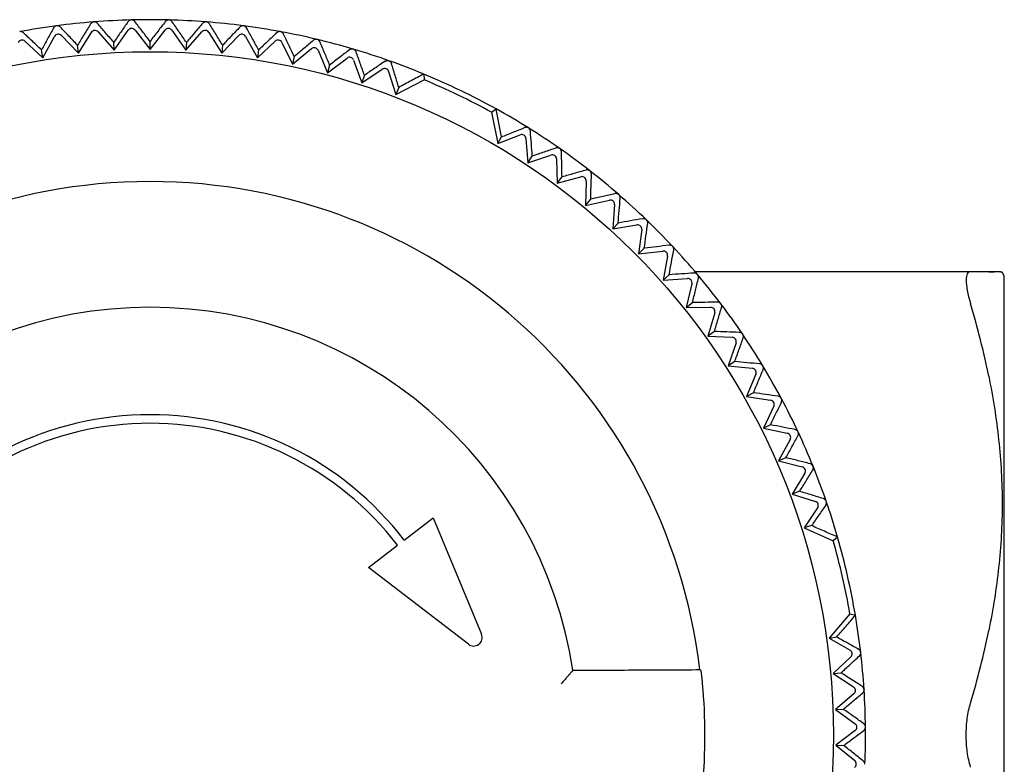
# Model space of a CAD drawing. Header units: millimetres. Extents: x 8 to 305, y 12 to 241.
# Tile 7 of 23: x 164 to 187, y 90 to 108. Entities that reach past the tile are written whole.
import ezdxf

# ---------------------------------------------------------------- set-up
doc = ezdxf.new("R2010")
doc.units = ezdxf.units.MM

msp = doc.modelspace()

# ---------------------------------------------------------------- linework, layer by layer
at = {"color": 7, "linetype": 'Continuous', "lineweight": 30}
for p, q in [((165.718, 107.696), (165.725, 107.696)), ((165.354, 106.965), (165.657, 107.449)), ((165.817, 107.461), (166.192, 107.031)), ((166.192, 107.031), (166.519, 107.498)), ((166.68, 107.503), (167.032, 107.053)), ((167.032, 107.053), (167.384, 107.503)), ((167.544, 107.498), (167.872, 107.031)), ((167.872, 107.031), (168.247, 107.461)), ((168.407, 107.449), (168.71, 106.965)), ((169.219, 107.604), (169.217, 107.604)), ((164.102, 107.244), (164.52, 106.856)), ((164.52, 106.856), (164.797, 107.354)), ((164.957, 107.375), (165.354, 106.965)), ((166.192, 107.031), (166.182, 107.218)), ((167.032, 107.053), (167.032, 107.24)), ((167.882, 107.218), (167.872, 107.031)), ((168.71, 106.965), (169.107, 107.375)), ((169.266, 107.354), (169.544, 106.856)), ((169.544, 106.856), (169.961, 107.244)), ((170.119, 107.215), (170.37, 106.702)), ((164.52, 106.856), (164.491, 107.04)), ((165.354, 106.965), (165.334, 107.151)), ((168.73, 107.151), (168.71, 106.965)), ((169.573, 107.04), (169.544, 106.856)), ((170.37, 106.702), (170.808, 107.069)), ((170.964, 107.031), (171.187, 106.506)), ((171.79, 107.057), (171.788, 107.058)), ((170.409, 106.885), (170.37, 106.702)), ((171.187, 106.506), (171.644, 106.849)), ((171.798, 106.803), (171.993, 106.267)), ((171.236, 106.686), (171.187, 106.506)), ((171.993, 106.267), (172.467, 106.586)), ((172.618, 106.532), (172.783, 105.996)), ((172.051, 106.445), (171.993, 106.267)), ((172.783, 105.996), (173.447, 106.34)), ((173.442, 106.472), (173.447, 106.34)), ((172.853, 106.162), (172.783, 105.996)), ((175.028, 105.579), (175.134, 105.657)), ((175.028, 105.579), (175.172, 104.845)), ((175.891, 105.212), (175.889, 105.213)), ((175.172, 104.845), (175.695, 105.051)), ((175.172, 104.845), (175.259, 105.003)), ((175.831, 104.966), (175.877, 104.397)), ((176.623, 104.729), (176.621, 104.73)), ((175.877, 104.397), (176.418, 104.578)), ((175.877, 104.397), (175.98, 104.553)), ((176.55, 104.486), (176.566, 103.916)), ((177.328, 104.209), (177.327, 104.21)), ((176.566, 103.916), (177.116, 104.068)), ((176.566, 103.916), (176.677, 104.066)), ((177.243, 103.97), (177.229, 103.399)), ((177.229, 103.399), (177.348, 103.543)), ((177.229, 103.399), (177.786, 103.523)), ((178.006, 103.652), (178.004, 103.653)), ((177.908, 103.417), (177.864, 102.848)), ((178.653, 103.06), (178.652, 103.061)), ((177.864, 102.848), (177.99, 102.986)), ((177.864, 102.848), (178.427, 102.943)), ((178.543, 102.831), (178.47, 102.265)), ((178.47, 102.265), (178.603, 102.396)), ((178.47, 102.265), (179.037, 102.33)), ((179.146, 102.213), (179.044, 101.651)), ((179.044, 101.651), (179.184, 101.775)), ((179.044, 101.651), (179.613, 101.686)), ((186.242, 101.847), (179.792, 101.847)), ((187.032, 101.747), (186.981, 101.835)), ((187.032, 80.247), (187.032, 101.747)), ((179.717, 101.563), (179.585, 101.008)), ((179.585, 101.008), (179.731, 101.124)), ((179.585, 101.008), (180.156, 101.013)), ((180.252, 100.885), (180.092, 100.337)), ((180.244, 100.446), (180.092, 100.337)), ((180.092, 100.337), (180.662, 100.312)), ((180.752, 100.179), (180.563, 99.641)), ((180.72, 99.741), (180.563, 99.641)), ((180.563, 99.641), (181.131, 99.586)), ((181.214, 99.449), (180.996, 98.921)), ((181.159, 99.013), (180.996, 98.921)), ((180.996, 98.921), (181.561, 98.837)), ((181.636, 98.695), (181.392, 98.179)), ((181.559, 98.263), (181.392, 98.179)), ((181.392, 98.179), (181.951, 98.065)), ((182.019, 97.92), (181.748, 97.418)), ((181.919, 97.492), (181.748, 97.418)), ((181.748, 97.418), (182.301, 97.275)), ((182.361, 97.126), (182.064, 96.639)), ((182.239, 96.704), (182.064, 96.639)), ((182.064, 96.639), (182.608, 96.467)), ((182.661, 96.315), (182.344, 95.852)), ((172.982, 95.563), (173.662, 96.085)), ((173.662, 96.085), (174.792, 93.357)), ((182.517, 95.901), (182.344, 95.852)), ((182.344, 95.852), (183.028, 95.548)), ((172.143, 94.919), (172.823, 95.441)), ((183.127, 95.634), (183.028, 95.548)), ((174.485, 93.122), (172.143, 94.919)), ((183.418, 93.838), (182.934, 93.267)), ((183.418, 93.838), (183.545, 93.803)), ((182.934, 93.267), (183.111, 93.298)), ((182.934, 93.267), (183.421, 92.987)), ((183.439, 92.827), (183.023, 92.436)), ((176.933, 92.514), (176.921, 92.5)), ((179.934, 92.5), (179.901, 92.529)), ((183.023, 92.436), (183.209, 92.453)), ((183.023, 92.436), (183.502, 92.126)), ((183.748, 92.061), (183.748, 92.055)), ((183.512, 91.966), (183.077, 91.597)), ((183.077, 91.597), (183.263, 91.604)), ((183.077, 91.597), (183.539, 91.263)), ((183.541, 91.102), (183.086, 90.757)), ((183.086, 90.757), (183.53, 90.398)), ((183.086, 90.757), (183.273, 90.754))]:
    msp.add_line(p, q, dxfattribs=at)
msp.add_circle((167.032, 90.997), 16, dxfattribs=at)
for centre, radius, start, end in [((167.032, 90.997), 16.75, 94.5029, 97.4965), ((167.032, 90.997), 16.75, 91.5029, 94.4729), ((167.032, 90.997), 16.75, 88.5086, 91.4907), ((167.032, 90.997), 16.75, 85.5265, 88.4965), ((167.032, 90.997), 16.75, 82.5029, 85.4965), ((167.032, 90.997), 16.75, 97.5029, 100.4965), ((167.032, 90.997), 16.75, 79.5029, 82.4965), ((167.032, 90.997), 16.75, 76.5029, 79.4965), ((167.032, 90.997), 16.75, 73.5029, 76.4965), ((167.032, 90.997), 16.75, 70.5029, 73.4965), ((167.032, 90.997), 16.75, 67.5003, 70.4965), ((167.032, 90.997), 16.75, 61.0711, 67.5003), ((167.032, 90.997), 16.63, 61.2626, 67.3088), ((167.032, 90.997), 16.75, 58.0743, 61.0711), ((167.032, 90.997), 16.75, 55.0743, 58.0679), ((167.032, 90.997), 16.75, 52.0743, 55.0679), ((167.032, 90.997), 16.75, 49.0743, 52.0679), ((167.032, 90.997), 12.96, 6.7877, 173.2123), ((167.032, 90.997), 16.75, 46.0743, 49.0679), ((167.032, 90.997), 16.75, 43.0743, 46.0679), ((167.032, 90.997), 16.75, 40.0743, 43.0679), ((167.032, 90.997), 16.75, 37.0743, 40.0679), ((167.032, 90.997), 10.017, 8.7104, 171.2896), ((167.032, 90.997), 16.75, 34.0743, 37.0679), ((167.032, 90.997), 16.75, 31.0743, 34.0679), ((167.032, 90.997), 16.75, 28.0743, 31.0679), ((167.032, 90.997), 16.75, 25.0743, 28.0679), ((167.032, 90.997), 7.5, 37.5, 142.5), ((167.032, 90.997), 7.3, 37.5, 142.5), ((167.032, 90.997), 16.75, 22.0743, 25.0679), ((167.032, 90.997), 16.75, 19.0743, 22.0679), ((167.032, 90.997), 16.75, 16.0717, 19.0679), ((167.032, 90.997), 16.63, 9.834, 15.8803), ((167.032, 90.997), 16.75, 9.6425, 16.0717), ((167.032, 90.997), 16.75, 6.6457, 9.6425), ((174.607, 93.281), 0.2, 232.5, 22.5), ((167.032, 90.997), 16.75, 3.6457, 6.6393), ((167.032, 90.997), 12.992, 354.6889, 5.3111), ((167.032, 90.997), 16.75, 0.6457, 3.6208), ((167.032, 90.997), 16.75, 357.6566, 0.639)]:
    msp.add_arc(centre, radius, start, end, dxfattribs=at)
for centre, major_axis in [((165.741, 107.396), (-0.0078, 0.0997)), ((166.601, 107.441), (-0.0026, 0.1)), ((167.462, 107.441), (0.0026, 0.1)), ((168.322, 107.396), (0.0078, 0.0997)), ((164.034, 107.171), (-0.0182, 0.0983)), ((164.885, 107.306), (-0.0131, 0.0992)), ((169.179, 107.306), (0.0131, 0.0992)), ((170.029, 107.171), (0.0182, 0.0983)), ((170.872, 106.992), (0.0233, 0.0972)), ((171.704, 106.769), (0.0284, 0.0959)), ((172.523, 106.503), (0.0334, 0.0943)), ((175.731, 104.958), (0.0529, 0.0849)), ((176.45, 104.483), (0.0573, 0.082)), ((177.143, 103.972), (0.0615, 0.0789)), ((177.808, 103.425), (0.0655, 0.0756)), ((178.444, 102.844), (0.0694, 0.072)), ((179.048, 102.23), (0.0731, 0.0683)), ((179.62, 101.586), (0.0765, 0.0644)), ((180.156, 100.913), (0.0798, 0.0603)), ((180.657, 100.212), (0.0828, 0.056)), ((181.121, 99.487), (0.0857, 0.0516)), ((181.546, 98.738), (0.0882, 0.0471)), ((181.931, 97.967), (0.0906, 0.0424)), ((182.276, 97.178), (0.0927, 0.0376)), ((182.578, 96.372), (0.0945, 0.0327)), ((183.371, 92.9), (0.0993, 0.0116)), ((183.448, 92.042), (0.0998, 0.0064)), ((183.48, 91.182), (0.1, 0.001)), ((183.467, 90.321), (0.0999, -0.0041))]:
    msp.add_ellipse(centre, major_axis=major_axis, ratio=0.999893, start_param=5.350694, end_param=7.215677, dxfattribs=at)
for points, knots in [([(165.718, 107.696), (165.713, 107.695), (165.705, 107.694), (165.692, 107.69), (165.68, 107.685), (165.669, 107.678), (165.657, 107.669), (165.647, 107.658), (165.643, 107.651), (165.641, 107.648)], [0, 0, 0, 0, 0.125408, 0.255242, 0.380523, 0.508913, 0.686675, 0.869477, 1, 1, 1, 1]), ([(165.801, 107.661), (165.797, 107.665), (165.792, 107.671), (165.783, 107.678), (165.774, 107.683), (165.764, 107.689), (165.751, 107.693), (165.738, 107.695), (165.73, 107.696), (165.726, 107.696)], [0, 0, 0, 0, 0.210958, 0.319143, 0.4273, 0.579514, 0.735484, 0.865861, 1, 1, 1, 1]), ([(166.182, 107.218), (166.118, 107.292), (165.991, 107.44), (165.864, 107.587), (165.801, 107.661)], [0, 0, 0, 0, 0.499996, 1, 1, 1, 1]), ([(166.514, 107.698), (166.459, 107.618), (166.348, 107.459), (166.237, 107.298), (166.182, 107.218)], [0, 0, 0, 0, 0.499996, 1, 1, 1, 1]), ([(166.594, 107.741), (166.59, 107.741), (166.581, 107.741), (166.568, 107.738), (166.556, 107.733), (166.544, 107.727), (166.532, 107.719), (166.522, 107.709), (166.517, 107.701), (166.514, 107.698)], [0, 0, 0, 0, 0.123799, 0.25195, 0.375631, 0.502406, 0.676753, 0.856048, 1, 1, 1, 1]), ([(166.675, 107.703), (166.671, 107.707), (166.666, 107.713), (166.657, 107.72), (166.649, 107.726), (166.639, 107.732), (166.627, 107.737), (166.614, 107.74), (166.603, 107.741), (166.597, 107.741), (166.594, 107.741)], [0, 0, 0, 0, 0.196613, 0.297441, 0.398244, 0.540108, 0.685471, 0.804274, 0.926336, 1, 1, 1, 1]), ([(167.032, 107.24), (166.972, 107.317), (166.853, 107.472), (166.734, 107.626), (166.675, 107.703)], [0, 0, 0, 0, 0.499996, 1, 1, 1, 1]), ([(167.389, 107.703), (167.33, 107.626), (167.211, 107.472), (167.092, 107.317), (167.032, 107.24)], [0, 0, 0, 0, 0.4999962, 1, 1, 1, 1]), ([(167.468, 107.741), (167.463, 107.741), (167.454, 107.741), (167.441, 107.738), (167.429, 107.734), (167.419, 107.729), (167.411, 107.724), (167.403, 107.717), (167.395, 107.71), (167.39, 107.704), (167.389, 107.703)], [0, 0, 0, 0, 0.130683, 0.266035, 0.396566, 0.530253, 0.624793, 0.719353, 0.913621, 1, 1, 1, 1]), ([(167.471, 107.741), (167.471, 107.741), (167.469, 107.741), (167.468, 107.741), (167.468, 107.741)], [0, 0, 0, 0, 0.526022, 1, 1, 1, 1]), ([(167.55, 107.698), (167.547, 107.701), (167.543, 107.707), (167.535, 107.715), (167.526, 107.723), (167.515, 107.73), (167.503, 107.735), (167.491, 107.739), (167.48, 107.741), (167.474, 107.741), (167.471, 107.741)], [0, 0, 0, 0, 0.132851, 0.265987, 0.398634, 0.542452, 0.686104, 0.806693, 0.927202, 1, 1, 1, 1]), ([(167.882, 107.218), (167.826, 107.298), (167.715, 107.459), (167.605, 107.618), (167.55, 107.698)], [0, 0, 0, 0, 0.499996, 1, 1, 1, 1]), ([(168.263, 107.661), (168.199, 107.587), (168.073, 107.44), (167.946, 107.292), (167.882, 107.218)], [0, 0, 0, 0, 0.499996, 1, 1, 1, 1]), ([(168.338, 107.696), (168.334, 107.696), (168.324, 107.695), (168.311, 107.692), (168.299, 107.688), (168.289, 107.683), (168.281, 107.678), (168.272, 107.671), (168.266, 107.665), (168.263, 107.661)], [0, 0, 0, 0, 0.142751, 0.290694, 0.433236, 0.579049, 0.682565, 0.786848, 1, 1, 1, 1]), ([(168.338, 107.696), (168.341, 107.696), (168.343, 107.696), (168.346, 107.695), (168.347, 107.695)], [0, 0, 0, 0, 0.786455, 1, 1, 1, 1]), ([(168.423, 107.648), (168.421, 107.651), (168.417, 107.657), (168.41, 107.666), (168.401, 107.674), (168.39, 107.681), (168.379, 107.688), (168.367, 107.692), (168.356, 107.694), (168.349, 107.695), (168.347, 107.695)], [0, 0, 0, 0, 0.132851, 0.265987, 0.398634, 0.542452, 0.686104, 0.806693, 0.927202, 1, 1, 1, 1]), ([(164.066, 107.441), (164.062, 107.444), (164.056, 107.45), (164.046, 107.456), (164.037, 107.46), (164.026, 107.464), (164.012, 107.468), (164, 107.469), (163.989, 107.468), (163.982, 107.467), (163.979, 107.467)], [0, 0, 0, 0, 0.19503, 0.295046, 0.395037, 0.534295, 0.676904, 0.822985, 0.910752, 1, 1, 1, 1]), ([(164.491, 107.04), (164.42, 107.107), (164.278, 107.241), (164.137, 107.374), (164.066, 107.441)], [0, 0, 0, 0, 0.499996, 1, 1, 1, 1]), ([(164.771, 107.553), (164.725, 107.467), (164.631, 107.297), (164.538, 107.126), (164.491, 107.04)], [0, 0, 0, 0, 0.499996, 1, 1, 1, 1]), ([(164.846, 107.604), (164.841, 107.603), (164.832, 107.602), (164.82, 107.597), (164.809, 107.592), (164.799, 107.585), (164.79, 107.578), (164.783, 107.57), (164.777, 107.562), (164.773, 107.556), (164.771, 107.553)], [0, 0, 0, 0, 0.127549, 0.255171, 0.381922, 0.508787, 0.628812, 0.749289, 0.8695, 1, 1, 1, 1]), ([(164.931, 107.574), (164.927, 107.577), (164.921, 107.583), (164.911, 107.589), (164.903, 107.595), (164.892, 107.599), (164.88, 107.603), (164.869, 107.604), (164.858, 107.605), (164.85, 107.604), (164.846, 107.604)], [0, 0, 0, 0, 0.1950255, 0.2950389, 0.3950279, 0.535746, 0.6799357, 0.7761297, 0.8740141, 1, 1, 1, 1]), ([(165.334, 107.151), (165.267, 107.222), (165.132, 107.363), (164.998, 107.503), (164.931, 107.574)], [0, 0, 0, 0, 0.499996, 1, 1, 1, 1]), ([(165.641, 107.648), (165.59, 107.566), (165.488, 107.4), (165.385, 107.234), (165.334, 107.151)], [0, 0, 0, 0, 0.499996, 1, 1, 1, 1]), ([(168.73, 107.151), (168.678, 107.234), (168.576, 107.4), (168.474, 107.566), (168.423, 107.648)], [0, 0, 0, 0, 0.499996, 1, 1, 1, 1]), ([(169.133, 107.574), (169.066, 107.503), (168.932, 107.363), (168.797, 107.222), (168.73, 107.151)], [0, 0, 0, 0, 0.4999962, 1, 1, 1, 1]), ([(169.217, 107.604), (169.213, 107.604), (169.204, 107.605), (169.191, 107.604), (169.177, 107.601), (169.165, 107.596), (169.153, 107.59), (169.143, 107.583), (169.136, 107.577), (169.133, 107.574)], [0, 0, 0, 0, 0.118131, 0.256646, 0.400248, 0.538522, 0.679807, 0.838611, 1, 1, 1, 1]), ([(169.292, 107.553), (169.291, 107.556), (169.287, 107.562), (169.28, 107.571), (169.272, 107.579), (169.261, 107.587), (169.25, 107.594), (169.238, 107.599), (169.228, 107.602), (169.222, 107.603), (169.219, 107.604)], [0, 0, 0, 0, 0.132851, 0.265987, 0.398634, 0.542452, 0.686104, 0.806693, 0.927202, 1, 1, 1, 1]), ([(169.573, 107.04), (169.526, 107.126), (169.432, 107.297), (169.339, 107.467), (169.292, 107.553)], [0, 0, 0, 0, 0.499996, 1, 1, 1, 1]), ([(169.998, 107.441), (169.927, 107.374), (169.786, 107.241), (169.644, 107.107), (169.573, 107.04)], [0, 0, 0, 0, 0.499996, 1, 1, 1, 1]), ([(170.084, 107.467), (170.081, 107.467), (170.075, 107.468), (170.064, 107.469), (170.051, 107.468), (170.038, 107.464), (170.025, 107.46), (170.014, 107.454), (170.005, 107.448), (170, 107.443), (169.998, 107.441)], [0, 0, 0, 0, 0.087757, 0.177021, 0.320273, 0.468796, 0.611765, 0.757693, 0.87832, 1, 1, 1, 1]), ([(170.156, 107.412), (170.154, 107.415), (170.151, 107.421), (170.144, 107.43), (170.136, 107.44), (170.127, 107.448), (170.116, 107.455), (170.104, 107.461), (170.094, 107.465), (170.087, 107.466), (170.084, 107.467)], [0, 0, 0, 0, 0.1316601, 0.2636034, 0.3950609, 0.5375905, 0.6799545, 0.799278, 0.9185236, 1, 1, 1, 1]), ([(170.409, 106.885), (170.367, 106.973), (170.282, 107.149), (170.198, 107.324), (170.156, 107.412)], [0, 0, 0, 0, 0.499996, 1, 1, 1, 1]), ([(170.854, 107.263), (170.78, 107.2), (170.632, 107.075), (170.483, 106.948), (170.409, 106.885)], [0, 0, 0, 0, 0.499996, 1, 1, 1, 1]), ([(170.942, 107.284), (170.938, 107.285), (170.93, 107.287), (170.917, 107.287), (170.903, 107.286), (170.891, 107.283), (170.881, 107.28), (170.871, 107.275), (170.862, 107.27), (170.856, 107.265), (170.854, 107.263)], [0, 0, 0, 0, 0.1125809, 0.2283569, 0.3783119, 0.5337585, 0.6258925, 0.7180479, 0.9074531, 1, 1, 1, 1]), ([(171.011, 107.226), (171.009, 107.229), (171.006, 107.236), (171, 107.245), (170.993, 107.254), (170.983, 107.264), (170.973, 107.271), (170.962, 107.278), (170.952, 107.282), (170.945, 107.284), (170.942, 107.284)], [0, 0, 0, 0, 0.13166, 0.263603, 0.395061, 0.537591, 0.679954, 0.799278, 0.918524, 1, 1, 1, 1]), ([(171.236, 106.686), (171.198, 106.777), (171.123, 106.957), (171.048, 107.136), (171.011, 107.226)], [0, 0, 0, 0, 0.499996, 1, 1, 1, 1]), ([(171.7, 107.041), (171.623, 106.982), (171.469, 106.864), (171.313, 106.746), (171.236, 106.686)], [0, 0, 0, 0, 0.499996, 1, 1, 1, 1]), ([(171.788, 107.058), (171.784, 107.059), (171.775, 107.061), (171.76, 107.062), (171.745, 107.061), (171.732, 107.057), (171.722, 107.054), (171.712, 107.049), (171.705, 107.044), (171.7, 107.041)], [0, 0, 0, 0, 0.134242, 0.273787, 0.432553, 0.597074, 0.69605, 0.795809, 1, 1, 1, 1]), ([(171.854, 106.995), (171.853, 106.999), (171.851, 107.005), (171.845, 107.015), (171.838, 107.025), (171.829, 107.034), (171.819, 107.043), (171.808, 107.05), (171.799, 107.054), (171.792, 107.056), (171.79, 107.057)], [0, 0, 0, 0, 0.132851, 0.265987, 0.398634, 0.542452, 0.686104, 0.806693, 0.927202, 1, 1, 1, 1]), ([(172.051, 106.445), (172.018, 106.537), (171.953, 106.721), (171.887, 106.904), (171.854, 106.995)], [0, 0, 0, 0, 0.499996, 1, 1, 1, 1]), ([(172.534, 106.775), (172.453, 106.72), (172.293, 106.61), (172.132, 106.5), (172.051, 106.445)], [0, 0, 0, 0, 0.4999962, 1, 1, 1, 1]), ([(172.534, 106.775), (172.538, 106.777), (172.545, 106.782), (172.556, 106.786), (172.565, 106.789), (172.576, 106.791), (172.589, 106.792), (172.602, 106.792), (172.613, 106.79), (172.62, 106.787), (172.623, 106.786)], [0, 0, 0, 0, 0.195021, 0.295033, 0.39502, 0.529474, 0.666912, 0.785082, 0.906455, 1, 1, 1, 1]), ([(172.623, 106.786), (172.627, 106.785), (172.635, 106.781), (172.647, 106.775), (172.657, 106.767), (172.665, 106.758), (172.672, 106.749), (172.677, 106.74), (172.682, 106.731), (172.684, 106.724), (172.685, 106.721)], [0, 0, 0, 0, 0.1275488, 0.2551707, 0.3819221, 0.5087876, 0.6288126, 0.7492897, 0.8695007, 1, 1, 1, 1]), ([(172.853, 106.162), (172.825, 106.255), (172.769, 106.442), (172.713, 106.628), (172.685, 106.721)], [0, 0, 0, 0, 0.499996, 1, 1, 1, 1]), ([(173.442, 106.472), (173.392, 106.446), (173.293, 106.394), (173.145, 106.316), (172.999, 106.239), (172.901, 106.187), (172.853, 106.162)], [0, 0, 0, 0, 0.253669, 0.504891, 0.753667, 1, 1, 1, 1]), ([(175.259, 105.003), (175.248, 105.057), (175.228, 105.165), (175.197, 105.328), (175.165, 105.492), (175.145, 105.602), (175.134, 105.657)], [0, 0, 0, 0, 0.2463319, 0.495108, 0.7463301, 1, 1, 1, 1]), ([(175.259, 105.003), (175.349, 105.039), (175.53, 105.112), (175.71, 105.184), (175.8, 105.221)], [0, 0, 0, 0, 0.499996, 1, 1, 1, 1]), ([(175.889, 105.213), (175.886, 105.216), (175.878, 105.22), (175.865, 105.224), (175.853, 105.227), (175.843, 105.228), (175.835, 105.228), (175.827, 105.228), (175.818, 105.226), (175.809, 105.224), (175.803, 105.222), (175.8, 105.221)], [0, 0, 0, 0, 0.128433, 0.261509, 0.3898, 0.521288, 0.557114, 0.665871, 0.774664, 0.88732, 1, 1, 1, 1]), ([(175.937, 105.136), (175.936, 105.139), (175.936, 105.146), (175.933, 105.157), (175.929, 105.169), (175.923, 105.18), (175.915, 105.191), (175.907, 105.2), (175.899, 105.207), (175.893, 105.211), (175.891, 105.212)], [0, 0, 0, 0, 0.132851, 0.265987, 0.398634, 0.542452, 0.686104, 0.806693, 0.927202, 1, 1, 1, 1]), ([(175.98, 104.553), (175.973, 104.65), (175.958, 104.845), (175.944, 105.039), (175.937, 105.136)], [0, 0, 0, 0, 0.499996, 1, 1, 1, 1]), ([(176.533, 104.742), (176.441, 104.711), (176.257, 104.648), (176.072, 104.585), (175.98, 104.553)], [0, 0, 0, 0, 0.499996, 1, 1, 1, 1]), ([(176.621, 104.73), (176.618, 104.733), (176.61, 104.737), (176.598, 104.742), (176.586, 104.746), (176.575, 104.747), (176.562, 104.748), (176.548, 104.747), (176.538, 104.744), (176.533, 104.742)], [0, 0, 0, 0, 0.127243, 0.258999, 0.386107, 0.51634, 0.615554, 0.805373, 1, 1, 1, 1]), ([(176.664, 104.65), (176.664, 104.654), (176.664, 104.661), (176.662, 104.672), (176.658, 104.684), (176.653, 104.695), (176.646, 104.707), (176.638, 104.716), (176.63, 104.724), (176.625, 104.728), (176.623, 104.729)], [0, 0, 0, 0, 0.132851, 0.265987, 0.398634, 0.542452, 0.686104, 0.806693, 0.927202, 1, 1, 1, 1]), ([(176.677, 104.066), (176.675, 104.164), (176.671, 104.359), (176.667, 104.553), (176.664, 104.65)], [0, 0, 0, 0, 0.499996, 1, 1, 1, 1]), ([(177.239, 104.226), (177.146, 104.2), (176.959, 104.146), (176.771, 104.093), (176.677, 104.066)], [0, 0, 0, 0, 0.499996, 1, 1, 1, 1]), ([(177.327, 104.21), (177.323, 104.212), (177.316, 104.217), (177.304, 104.223), (177.292, 104.227), (177.279, 104.23), (177.266, 104.23), (177.252, 104.229), (177.243, 104.227), (177.239, 104.226)], [0, 0, 0, 0, 0.127237, 0.258987, 0.386088, 0.516315, 0.67486, 0.836069, 1, 1, 1, 1]), ([(177.366, 104.127), (177.366, 104.131), (177.366, 104.138), (177.364, 104.149), (177.361, 104.161), (177.357, 104.173), (177.35, 104.185), (177.343, 104.195), (177.335, 104.203), (177.33, 104.207), (177.328, 104.209)], [0, 0, 0, 0, 0.132851, 0.265987, 0.398634, 0.542452, 0.686104, 0.806693, 0.927202, 1, 1, 1, 1]), ([(177.348, 103.543), (177.351, 103.641), (177.357, 103.836), (177.363, 104.03), (177.366, 104.127)], [0, 0, 0, 0, 0.499996, 1, 1, 1, 1]), ([(177.918, 103.674), (177.823, 103.652), (177.633, 103.609), (177.443, 103.565), (177.348, 103.543)], [0, 0, 0, 0, 0.499996, 1, 1, 1, 1]), ([(178.004, 103.653), (178.001, 103.655), (177.994, 103.661), (177.982, 103.667), (177.971, 103.672), (177.959, 103.675), (177.949, 103.676), (177.939, 103.677), (177.928, 103.676), (177.921, 103.674), (177.918, 103.674)], [0, 0, 0, 0, 0.127216, 0.258944, 0.386025, 0.51623, 0.625209, 0.735395, 0.867011, 1, 1, 1, 1]), ([(177.99, 102.986), (177.998, 103.084), (178.015, 103.278), (178.031, 103.472), (178.039, 103.569)], [0, 0, 0, 0, 0.499996, 1, 1, 1, 1]), ([(178.039, 103.569), (178.039, 103.572), (178.039, 103.579), (178.038, 103.591), (178.036, 103.602), (178.032, 103.615), (178.026, 103.626), (178.019, 103.637), (178.012, 103.645), (178.008, 103.65), (178.006, 103.652)], [0, 0, 0, 0, 0.1328508, 0.2659873, 0.3986337, 0.5424524, 0.6861038, 0.8066927, 0.9272025, 1, 1, 1, 1]), ([(178.566, 103.087), (178.47, 103.07), (178.279, 103.037), (178.087, 103.003), (177.99, 102.986)], [0, 0, 0, 0, 0.499996, 1, 1, 1, 1]), ([(178.652, 103.061), (178.648, 103.064), (178.642, 103.07), (178.63, 103.077), (178.619, 103.082), (178.607, 103.086), (178.595, 103.088), (178.581, 103.089), (178.571, 103.087), (178.566, 103.087)], [0, 0, 0, 0, 0.127238, 0.258989, 0.386092, 0.51632, 0.655535, 0.797178, 1, 1, 1, 1]), ([(178.682, 102.975), (178.682, 102.979), (178.683, 102.986), (178.682, 102.997), (178.681, 103.009), (178.677, 103.022), (178.672, 103.034), (178.666, 103.045), (178.659, 103.053), (178.655, 103.058), (178.653, 103.06)], [0, 0, 0, 0, 0.132851, 0.265987, 0.398634, 0.542452, 0.686104, 0.806693, 0.927202, 1, 1, 1, 1]), ([(178.603, 102.396), (178.616, 102.493), (178.642, 102.686), (178.669, 102.879), (178.682, 102.975)], [0, 0, 0, 0, 0.499996, 1, 1, 1, 1]), ([(179.183, 102.466), (179.086, 102.455), (178.894, 102.431), (178.7, 102.408), (178.603, 102.396)], [0, 0, 0, 0, 0.499996, 1, 1, 1, 1]), ([(179.268, 102.436), (179.265, 102.439), (179.258, 102.445), (179.248, 102.453), (179.236, 102.459), (179.224, 102.463), (179.209, 102.467), (179.195, 102.468), (179.186, 102.467), (179.183, 102.466)], [0, 0, 0, 0, 0.125408, 0.255242, 0.380523, 0.508913, 0.686675, 0.869477, 1, 1, 1, 1]), ([(179.293, 102.349), (179.293, 102.352), (179.294, 102.358), (179.295, 102.369), (179.294, 102.381), (179.291, 102.395), (179.286, 102.408), (179.281, 102.419), (179.275, 102.428), (179.27, 102.433), (179.268, 102.436)], [0, 0, 0, 0, 0.1093688, 0.2187158, 0.3789916, 0.5390712, 0.6693718, 0.7995433, 0.8997832, 1, 1, 1, 1]), ([(179.184, 101.775), (179.202, 101.871), (179.238, 102.063), (179.274, 102.254), (179.293, 102.349)], [0, 0, 0, 0, 0.499996, 1, 1, 1, 1]), ([(179.767, 101.815), (179.67, 101.808), (179.476, 101.795), (179.281, 101.782), (179.184, 101.775)], [0, 0, 0, 0, 0.499996, 1, 1, 1, 1]), ([(179.731, 101.124), (179.754, 101.219), (179.801, 101.409), (179.847, 101.598), (179.87, 101.692)], [0, 0, 0, 0, 0.499996, 1, 1, 1, 1]), ([(179.85, 101.78), (179.847, 101.783), (179.841, 101.79), (179.83, 101.798), (179.82, 101.804), (179.807, 101.81), (179.793, 101.814), (179.779, 101.815), (179.77, 101.815), (179.767, 101.815)], [0, 0, 0, 0, 0.125408, 0.255242, 0.380523, 0.508913, 0.686675, 0.869477, 1, 1, 1, 1]), ([(179.87, 101.692), (179.871, 101.696), (179.872, 101.703), (179.873, 101.715), (179.872, 101.729), (179.87, 101.742), (179.865, 101.754), (179.86, 101.765), (179.855, 101.773), (179.851, 101.778), (179.85, 101.78)], [0, 0, 0, 0, 0.13978, 0.279496, 0.430796, 0.581921, 0.708913, 0.835791, 0.9179, 1, 1, 1, 1]), ([(186.242, 101.847), (186.208, 101.847), (186.183, 101.831), (186.148, 101.763), (186.139, 101.713), (186.139, 101.581), (186.148, 101.499), (186.182, 101.314), (186.208, 101.209), (186.242, 101.097)], [0, 0, 0, 0, 0.25, 0.25, 0.5, 0.5, 0.75, 0.75, 1, 1, 1, 1]), ([(186.981, 101.835), (186.981, 101.835), (186.953, 101.837), (186.846, 101.842), (186.766, 101.847), (186.667, 101.847)], [0, 0, 0, 0, 0.5, 0.5, 1, 1, 1, 1]), ([(186.667, 101.847), (186.668, 101.847), (186.669, 101.847), (186.672, 101.847), (186.674, 101.847), (186.677, 101.847), (186.68, 101.847), (186.683, 101.847), (186.686, 101.847), (186.69, 101.847), (186.694, 101.847), (186.698, 101.847), (186.702, 101.847), (186.704, 101.847), (186.705, 101.847), (186.706, 101.847), (186.707, 101.847), (186.708, 101.847), (186.709, 101.847), (186.71, 101.847), (186.712, 101.847), (186.715, 101.847), (186.718, 101.847), (186.721, 101.847), (186.724, 101.847), (186.726, 101.847), (186.729, 101.847), (186.731, 101.847), (186.733, 101.847), (186.735, 101.847), (186.737, 101.847), (186.739, 101.847), (186.74, 101.847), (186.742, 101.847), (186.743, 101.847), (186.744, 101.847), (186.745, 101.847), (186.745, 101.847), (186.746, 101.847), (186.746, 101.847), (186.746, 101.847), (186.747, 101.847), (186.747, 101.847), (186.747, 101.847), (186.747, 101.847), (186.747, 101.847), (186.747, 101.847), (186.747, 101.847), (186.748, 101.847), (186.75, 101.847), (186.755, 101.847), (186.761, 101.847), (186.767, 101.847), (186.772, 101.847), (186.776, 101.847), (186.78, 101.847), (186.783, 101.847), (186.786, 101.847), (186.788, 101.847), (186.79, 101.847), (186.791, 101.847), (186.791, 101.847), (186.791, 101.847), (186.791, 101.847)], [0, 0, 0, 0, 0.017978, 0.036739, 0.056283, 0.076611, 0.097723, 0.11922, 0.141472, 0.164481, 0.188246, 0.21576, 0.244222, 0.247867, 0.252481, 0.258425, 0.264297, 0.270097, 0.275825, 0.28148, 0.29666, 0.311294, 0.330223, 0.348152, 0.365081, 0.381012, 0.395943, 0.409875, 0.422242, 0.433698, 0.444244, 0.453879, 0.462604, 0.470418, 0.477322, 0.483315, 0.487836, 0.491652, 0.494763, 0.497169, 0.498703, 0.499691, 0.500109, 0.501018, 0.501947, 0.502876, 0.503804, 0.504732, 0.50566, 0.506587, 0.551531, 0.595665, 0.638988, 0.680407, 0.721058, 0.760942, 0.800059, 0.838409, 0.875993, 0.912812, 0.945891, 0.978327, 1, 1, 1, 1]), ([(186.981, 101.835), (186.972, 101.836), (186.954, 101.838), (186.928, 101.841), (186.906, 101.843), (186.886, 101.844), (186.87, 101.845), (186.857, 101.846), (186.848, 101.846), (186.84, 101.846), (186.833, 101.847), (186.827, 101.847), (186.821, 101.847), (186.816, 101.847), (186.809, 101.847), (186.801, 101.847), (186.795, 101.847), (186.791, 101.847)], [0, 0, 0, 0, 0.147428, 0.283785, 0.403163, 0.50576, 0.591754, 0.661298, 0.707096, 0.744196, 0.780944, 0.817905, 0.841246, 0.866962, 0.901791, 0.946151, 1, 1, 1, 1]), ([(180.315, 101.134), (180.218, 101.132), (180.024, 101.129), (179.829, 101.126), (179.731, 101.124)], [0, 0, 0, 0, 0.4999962, 1, 1, 1, 1]), ([(180.244, 100.446), (180.272, 100.539), (180.328, 100.726), (180.384, 100.912), (180.412, 101.005)], [0, 0, 0, 0, 0.499996, 1, 1, 1, 1]), ([(180.396, 101.094), (180.394, 101.098), (180.388, 101.104), (180.378, 101.113), (180.368, 101.12), (180.355, 101.126), (180.341, 101.131), (180.327, 101.133), (180.319, 101.133), (180.315, 101.134)], [0, 0, 0, 0, 0.1254076, 0.2552423, 0.3805235, 0.5089136, 0.6866752, 0.8694777, 1, 1, 1, 1]), ([(180.412, 101.005), (180.413, 101.01), (180.416, 101.019), (180.417, 101.033), (180.416, 101.047), (180.413, 101.06), (180.409, 101.074), (180.403, 101.085), (180.398, 101.092), (180.396, 101.094)], [0, 0, 0, 0, 0.1696653, 0.3391825, 0.482555, 0.6257723, 0.7705492, 0.9151485, 1, 1, 1, 1]), ([(180.828, 100.424), (180.73, 100.428), (180.536, 100.435), (180.341, 100.442), (180.244, 100.446)], [0, 0, 0, 0, 0.499996, 1, 1, 1, 1]), ([(180.72, 99.741), (180.753, 99.833), (180.819, 100.017), (180.885, 100.2), (180.918, 100.291)], [0, 0, 0, 0, 0.499996, 1, 1, 1, 1]), ([(180.907, 100.381), (180.904, 100.384), (180.899, 100.392), (180.889, 100.401), (180.879, 100.408), (180.869, 100.414), (180.858, 100.419), (180.848, 100.422), (180.838, 100.424), (180.831, 100.424), (180.828, 100.424)], [0, 0, 0, 0, 0.127549, 0.255171, 0.381922, 0.508788, 0.628813, 0.74929, 0.869501, 1, 1, 1, 1]), ([(180.918, 100.291), (180.919, 100.295), (180.921, 100.302), (180.923, 100.313), (180.924, 100.325), (180.923, 100.337), (180.921, 100.35), (180.916, 100.363), (180.911, 100.374), (180.908, 100.379), (180.907, 100.381)], [0, 0, 0, 0, 0.132565, 0.26542, 0.397776, 0.534225, 0.670535, 0.808155, 0.945642, 1, 1, 1, 1]), ([(181.302, 99.689), (181.205, 99.698), (181.012, 99.715), (180.817, 99.733), (180.72, 99.741)], [0, 0, 0, 0, 0.499996, 1, 1, 1, 1]), ([(181.379, 99.642), (181.376, 99.646), (181.371, 99.653), (181.362, 99.663), (181.353, 99.671), (181.343, 99.677), (181.333, 99.682), (181.323, 99.686), (181.312, 99.688), (181.306, 99.689), (181.302, 99.689)], [0, 0, 0, 0, 0.127549, 0.255171, 0.381922, 0.508788, 0.628813, 0.74929, 0.869501, 1, 1, 1, 1]), ([(181.385, 99.552), (181.386, 99.556), (181.389, 99.564), (181.392, 99.576), (181.393, 99.589), (181.392, 99.602), (181.39, 99.614), (181.386, 99.626), (181.382, 99.635), (181.379, 99.64), (181.379, 99.642)], [0, 0, 0, 0, 0.151684, 0.303804, 0.455102, 0.584734, 0.714245, 0.832382, 0.950451, 1, 1, 1, 1]), ([(181.159, 99.013), (181.197, 99.103), (181.272, 99.283), (181.347, 99.462), (181.385, 99.552)], [0, 0, 0, 0, 0.499996, 1, 1, 1, 1]), ([(186.667, 99.399), (186.766, 98.908), (186.846, 98.411), (186.953, 97.414), (186.981, 96.914), (186.981, 95.917), (186.953, 95.419), (186.846, 94.429), (186.766, 93.937), (186.667, 93.445)], [0, 0, 0, 0, 0.25, 0.25, 0.5, 0.5, 0.75, 0.75, 1, 1, 1, 1]), ([(181.737, 98.931), (181.641, 98.944), (181.449, 98.972), (181.256, 98.999), (181.159, 99.013)], [0, 0, 0, 0, 0.499996, 1, 1, 1, 1]), ([(181.811, 98.879), (181.809, 98.883), (181.805, 98.891), (181.796, 98.901), (181.787, 98.909), (181.777, 98.916), (181.768, 98.922), (181.758, 98.926), (181.748, 98.929), (181.741, 98.93), (181.737, 98.931)], [0, 0, 0, 0, 0.127549, 0.255171, 0.381922, 0.508788, 0.628813, 0.74929, 0.869501, 1, 1, 1, 1]), ([(181.559, 98.263), (181.601, 98.351), (181.686, 98.526), (181.771, 98.701), (181.813, 98.789)], [0, 0, 0, 0, 0.499996, 1, 1, 1, 1]), ([(181.813, 98.789), (181.814, 98.792), (181.817, 98.799), (181.82, 98.809), (181.822, 98.821), (181.823, 98.832), (181.823, 98.844), (181.82, 98.856), (181.817, 98.868), (181.813, 98.875), (181.811, 98.879)], [0, 0, 0, 0, 0.130439, 0.261153, 0.391398, 0.511524, 0.6382, 0.764761, 0.882405, 1, 1, 1, 1]), ([(182.132, 98.15), (182.037, 98.169), (181.846, 98.206), (181.655, 98.244), (181.559, 98.263)], [0, 0, 0, 0, 0.4999962, 1, 1, 1, 1]), ([(181.919, 97.492), (181.966, 97.578), (182.06, 97.749), (182.154, 97.92), (182.2, 98.005)], [0, 0, 0, 0, 0.499996, 1, 1, 1, 1]), ([(182.204, 98.095), (182.202, 98.099), (182.198, 98.107), (182.19, 98.117), (182.181, 98.126), (182.172, 98.134), (182.162, 98.14), (182.152, 98.144), (182.143, 98.148), (182.136, 98.149), (182.132, 98.15)], [0, 0, 0, 0, 0.1275488, 0.2551707, 0.3819221, 0.5087876, 0.6288126, 0.7492897, 0.8695007, 1, 1, 1, 1]), ([(182.2, 98.005), (182.202, 98.008), (182.205, 98.014), (182.209, 98.025), (182.212, 98.038), (182.213, 98.051), (182.213, 98.064), (182.21, 98.076), (182.207, 98.086), (182.205, 98.092), (182.204, 98.095)], [0, 0, 0, 0, 0.131661, 0.263605, 0.395063, 0.566721, 0.69073, 0.814632, 0.907324, 1, 1, 1, 1]), ([(182.486, 97.35), (182.392, 97.374), (182.203, 97.421), (182.014, 97.469), (181.919, 97.492)], [0, 0, 0, 0, 0.499996, 1, 1, 1, 1]), ([(182.554, 97.291), (182.552, 97.295), (182.549, 97.303), (182.541, 97.314), (182.533, 97.324), (182.524, 97.331), (182.515, 97.338), (182.506, 97.343), (182.496, 97.347), (182.49, 97.349), (182.486, 97.35)], [0, 0, 0, 0, 0.127549, 0.255171, 0.381922, 0.508788, 0.628813, 0.74929, 0.869501, 1, 1, 1, 1]), ([(182.546, 97.201), (182.548, 97.204), (182.552, 97.211), (182.556, 97.221), (182.559, 97.232), (182.561, 97.243), (182.562, 97.254), (182.561, 97.265), (182.559, 97.278), (182.556, 97.287), (182.554, 97.291)], [0, 0, 0, 0, 0.13166, 0.263604, 0.395062, 0.508158, 0.62119, 0.742812, 0.864339, 1, 1, 1, 1]), ([(182.239, 96.704), (182.29, 96.787), (182.393, 96.953), (182.495, 97.119), (182.546, 97.201)], [0, 0, 0, 0, 0.499996, 1, 1, 1, 1]), ([(182.797, 96.533), (182.705, 96.561), (182.519, 96.618), (182.332, 96.676), (182.239, 96.704)], [0, 0, 0, 0, 0.4999962, 1, 1, 1, 1]), ([(182.85, 96.381), (182.795, 96.301), (182.684, 96.141), (182.573, 95.981), (182.517, 95.901)], [0, 0, 0, 0, 0.499996, 1, 1, 1, 1]), ([(182.862, 96.47), (182.861, 96.474), (182.858, 96.482), (182.851, 96.494), (182.843, 96.504), (182.835, 96.512), (182.826, 96.519), (182.817, 96.525), (182.807, 96.529), (182.801, 96.531), (182.797, 96.533)], [0, 0, 0, 0, 0.127549, 0.255171, 0.381922, 0.508788, 0.628813, 0.74929, 0.869501, 1, 1, 1, 1]), ([(182.85, 96.381), (182.852, 96.384), (182.856, 96.39), (182.861, 96.4), (182.864, 96.411), (182.867, 96.424), (182.868, 96.437), (182.867, 96.449), (182.865, 96.46), (182.863, 96.467), (182.862, 96.47)], [0, 0, 0, 0, 0.1316587, 0.2636006, 0.3950567, 0.5348619, 0.674514, 0.7940357, 0.9134779, 1, 1, 1, 1]), ([(183.127, 95.634), (183.076, 95.657), (182.973, 95.701), (182.82, 95.768), (182.668, 95.835), (182.567, 95.879), (182.517, 95.901)], [0, 0, 0, 0, 0.253669, 0.504891, 0.753667, 1, 1, 1, 1]), ([(183.111, 93.298), (183.147, 93.339), (183.219, 93.423), (183.327, 93.549), (183.436, 93.675), (183.509, 93.76), (183.545, 93.803)], [0, 0, 0, 0, 0.246332, 0.495108, 0.74633, 1, 1, 1, 1]), ([(183.111, 93.298), (183.196, 93.249), (183.366, 93.153), (183.535, 93.058), (183.619, 93.01)], [0, 0, 0, 0, 0.499996, 1, 1, 1, 1]), ([(183.669, 92.935), (183.669, 92.939), (183.667, 92.948), (183.663, 92.96), (183.658, 92.972), (183.651, 92.982), (183.644, 92.99), (183.636, 92.998), (183.628, 93.004), (183.622, 93.008), (183.619, 93.01)], [0, 0, 0, 0, 0.127548, 0.255169, 0.38192, 0.508784, 0.628809, 0.749285, 0.869495, 1, 1, 1, 1]), ([(183.638, 92.85), (183.64, 92.853), (183.646, 92.858), (183.652, 92.867), (183.659, 92.877), (183.664, 92.889), (183.668, 92.901), (183.67, 92.912), (183.67, 92.923), (183.67, 92.931), (183.669, 92.935)], [0, 0, 0, 0, 0.1316568, 0.2635968, 0.3950511, 0.5375772, 0.6799376, 0.7842199, 0.8884544, 1, 1, 1, 1]), ([(183.209, 92.453), (183.281, 92.519), (183.424, 92.652), (183.567, 92.784), (183.638, 92.85)], [0, 0, 0, 0, 0.499996, 1, 1, 1, 1]), ([(176.921, 92.5), (176.921, 92.499), (176.92, 92.499), (176.915, 92.493), (176.908, 92.485), (176.898, 92.474), (176.885, 92.459), (176.873, 92.445), (176.863, 92.433), (176.856, 92.424), (176.848, 92.415), (176.84, 92.406), (176.828, 92.392), (176.812, 92.374), (176.789, 92.348), (176.762, 92.318), (176.732, 92.283), (176.697, 92.243), (176.672, 92.214), (176.66, 92.2)], [0, 0, 0, 0, 0.055127, 0.111636, 0.169941, 0.230423, 0.293419, 0.359231, 0.386417, 0.414111, 0.442328, 0.471081, 0.500383, 0.559857, 0.628782, 0.707222, 0.795221, 0.892806, 1, 1, 1, 1]), ([(176.933, 92.514), (177.428, 92.517), (178.418, 92.522), (179.407, 92.526), (179.901, 92.529)], [0, 0, 0, 0, 0.5, 1, 1, 1, 1]), ([(179.968, 92.2), (179.967, 92.208), (179.966, 92.225), (179.963, 92.25), (179.961, 92.275), (179.958, 92.3), (179.956, 92.323), (179.953, 92.346), (179.951, 92.368), (179.949, 92.388), (179.946, 92.407), (179.944, 92.425), (179.942, 92.441), (179.941, 92.455), (179.939, 92.468), (179.938, 92.478), (179.936, 92.487), (179.935, 92.494), (179.935, 92.499), (179.934, 92.499), (179.934, 92.5)], [0, 0, 0, 0, 0.054231, 0.108657, 0.163082, 0.217314, 0.271545, 0.325971, 0.380396, 0.434627, 0.488836, 0.543241, 0.597644, 0.651851, 0.70582, 0.759984, 0.814147, 0.868114, 0.934057, 1, 1, 1, 1]), ([(183.702, 92.139), (183.62, 92.191), (183.456, 92.296), (183.292, 92.401), (183.209, 92.453)], [0, 0, 0, 0, 0.4999962, 1, 1, 1, 1]), ([(183.748, 92.061), (183.747, 92.066), (183.747, 92.074), (183.743, 92.087), (183.738, 92.099), (183.731, 92.111), (183.722, 92.122), (183.712, 92.132), (183.705, 92.137), (183.702, 92.139)], [0, 0, 0, 0, 0.125408, 0.255242, 0.380523, 0.508913, 0.686675, 0.869477, 1, 1, 1, 1]), ([(183.712, 91.979), (183.716, 91.982), (183.722, 91.988), (183.729, 91.997), (183.735, 92.005), (183.74, 92.016), (183.745, 92.028), (183.748, 92.041), (183.748, 92.05), (183.748, 92.055)], [0, 0, 0, 0, 0.2077323, 0.3142621, 0.4207658, 0.5706523, 0.7242367, 0.8599038, 1, 1, 1, 1]), ([(183.263, 91.604), (183.338, 91.667), (183.488, 91.792), (183.637, 91.916), (183.712, 91.979)], [0, 0, 0, 0, 0.499996, 1, 1, 1, 1]), ([(183.739, 91.265), (183.66, 91.321), (183.502, 91.434), (183.343, 91.548), (183.263, 91.604)], [0, 0, 0, 0, 0.499996, 1, 1, 1, 1]), ([(186.242, 90.247), (186.208, 90.359), (186.183, 90.478), (186.148, 90.732), (186.139, 90.864), (186.139, 91.128), (186.148, 91.261), (186.182, 91.513), (186.208, 91.635), (186.242, 91.747)], [0, 0, 0, 0, 0.25, 0.25, 0.5, 0.5, 0.75, 0.75, 1, 1, 1, 1]), ([(183.273, 90.754), (183.351, 90.813), (183.507, 90.93), (183.663, 91.046), (183.741, 91.104)], [0, 0, 0, 0, 0.499996, 1, 1, 1, 1]), ([(183.781, 91.185), (183.78, 91.189), (183.78, 91.198), (183.777, 91.211), (183.773, 91.223), (183.767, 91.235), (183.758, 91.247), (183.748, 91.257), (183.742, 91.263), (183.739, 91.265)], [0, 0, 0, 0, 0.125247, 0.254914, 0.380035, 0.508264, 0.685685, 0.868138, 1, 1, 1, 1]), ([(183.741, 91.104), (183.743, 91.106), (183.749, 91.111), (183.757, 91.119), (183.764, 91.129), (183.771, 91.14), (183.776, 91.152), (183.779, 91.164), (183.781, 91.175), (183.781, 91.182), (183.781, 91.185)], [0, 0, 0, 0, 0.131765, 0.263813, 0.395375, 0.538019, 0.680496, 0.79993, 0.919287, 1, 1, 1, 1]), ([(183.73, 90.39), (183.654, 90.451), (183.502, 90.572), (183.349, 90.693), (183.273, 90.754)], [0, 0, 0, 0, 0.499996, 1, 1, 1, 1]), ([(183.768, 90.312), (183.767, 90.317), (183.767, 90.326), (183.764, 90.339), (183.76, 90.351), (183.755, 90.361), (183.75, 90.369), (183.743, 90.378), (183.736, 90.385), (183.731, 90.389), (183.73, 90.39)], [0, 0, 0, 0, 0.133924, 0.272662, 0.406417, 0.543361, 0.641304, 0.739271, 0.940529, 1, 1, 1, 1])]:
    msp.add_open_spline(points, degree=3, knots=knots, dxfattribs=at)
for points in [[(186.667, 101.847), (186.552, 101.847), (186.408, 101.847), (186.242, 101.847)], [(186.667, 99.399), (186.552, 99.97), (186.408, 100.536), (186.242, 101.097)], [(186.242, 91.747), (186.408, 92.308), (186.552, 92.874), (186.667, 93.445)]]:
    msp.add_open_spline(points, degree=3, dxfattribs=at)

doc.saveas('drawing.dxf')
